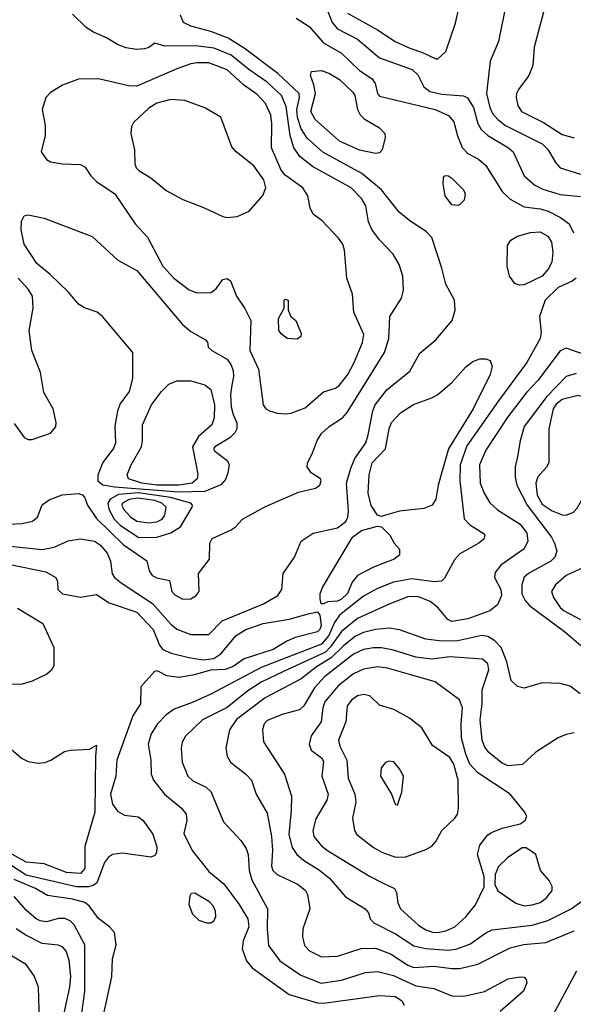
# Model space of a CAD drawing. Extents: x 1173079 to 1307053, y 522583 to 678478.
# Tile 68 of 256: x 1215692 to 1218450, y 534729 to 539632. Entities that reach past the tile are written whole.
import ezdxf

# ---------------------------------------------------------------- set-up
doc = ezdxf.new("R2010")
doc.units = 0

msp = doc.modelspace()

# ---------------------------------------------------------------- linework, layer by layer
at = {"layer": '0CON20XD'}
for points in [[(1218505, 539981.3), (1218375.2, 539874.8), (1218330.3, 539849.7), (1218215, 539801.6), (1218141.7, 539748.3), (1218114.1, 539705), (1218077, 539523), (1218035.4, 539425), (1218017.4, 539265), (1218033.9, 539195), (1218047.5, 539165), (1218073.3, 539135), (1218112.9, 539105), (1218295, 539014), (1218325.4, 538985), (1218361.1, 538921.1), (1218385.3, 538895.3), (1218485, 538862.8)], [(1217325.5, 539665), (1217475, 539582.1), (1217563.2, 539523.2), (1217635, 539490), (1217699.5, 539469.5), (1217765, 539436.7), (1217775, 539437.5), (1217815, 539473.3), (1217863.9, 539615), (1217907.2, 539815)], [(1218485, 539816.5), (1218434.2, 539775.8), (1218345, 539728.2), (1218308.6, 539695), (1218254.4, 539495), (1218248.6, 539405), (1218228, 539355), (1218176.9, 539285), (1218166.9, 539265), (1218165.6, 539245), (1218173.5, 539205), (1218192.2, 539175), (1218301, 539121), (1218395, 539060), (1218454.2, 539044.2)], [(1217205, 539727.3), (1217248.9, 539618.9), (1217275, 539586.3), (1217375.5, 539535), (1217485, 539441.8), (1217647.5, 539385), (1217675, 539357.3), (1217705, 539297.7), (1217735, 539275.3), (1217795, 539260.9), (1217903.4, 539253.4), (1217922.7, 539242.7), (1217952.6, 539195), (1217975.2, 539115.2), (1217991.8, 539085), (1218024.8, 539054.8), (1218127.3, 538995), (1218151.2, 538975), (1218205.3, 538855.3), (1218257.6, 538807.6), (1218297.8, 538787.8), (1218385, 538761.7), (1218485, 538752.4)], [(1215566, 537116), (1215705, 537123.1), (1215756.7, 537135), (1215781.2, 537155), (1215805, 537216.7), (1215839.1, 537240.9), (1215903.6, 537266.4), (1215985, 537272.9), (1216005, 537266), (1216014.5, 537254.5), (1216030.4, 537215), (1216075, 537148.2), (1216208.1, 537018.1), (1216325, 536937.5), (1216337.9, 536887.9), (1216352.5, 536865), (1216375, 536853.3), (1216439.3, 536839.3), (1216450.8, 536785), (1216465, 536767.5), (1216505, 536746.9), (1216545, 536747.8), (1216571.9, 536765), (1216585.6, 536785), (1216583.8, 536875), (1216637.5, 536945), (1216640, 537025), (1216650.7, 537049.3), (1216745, 537092), (1216765.6, 537104.4), (1216802, 537145), (1216913.9, 537206.1), (1217080.9, 537279.1), (1217165, 537299.4), (1217187.1, 537315), (1217194.2, 537335), (1217190, 537345), (1217145, 537375.8), (1217124.4, 537405), (1217125.6, 537425), (1217149.1, 537470.9), (1217173.6, 537536.3), (1217195, 537571.9), (1217234.2, 537605.8), (1217300.8, 537649.2), (1217324, 537676), (1217508.8, 537975), (1217530.4, 538045), (1217535.6, 538155), (1217593.8, 538245), (1217603.8, 538285), (1217600, 538355), (1217583, 538413), (1217552.9, 538465), (1217485, 538535.7), (1217447, 538587), (1217429.1, 538625), (1217416, 538705), (1217395, 538742.2), (1217343.3, 538795), (1217150.8, 538900.8), (1217089.3, 538949.3), (1217057.5, 538995), (1217039.7, 539055), (1217019.7, 539199.7), (1216996.2, 539255), (1216925, 539321.3), (1216833.9, 539383.9), (1216745, 539456.3), (1216660.9, 539490.9), (1216567.3, 539502.7), (1216415, 539500), (1216365, 539516.2), (1216335, 539494), (1216313.4, 539486.6), (1216274.6, 539484.6), (1216222.9, 539492.9), (1216178.7, 539508.7), (1216125, 539541.2), (1216060.3, 539570.3), (1216024.2, 539594.2), (1215955, 539659.2)], [(1215645, 537009.8), (1215805, 536993.2), (1215864, 537005), (1215933.7, 537036.3), (1215995, 537047.5), (1216064.7, 537034.7), (1216095, 537016.2), (1216127.3, 536975), (1216145.3, 536935), (1216152.9, 536872.9), (1216164.5, 536854.5), (1216197.3, 536827.3), (1216354.6, 536724.6), (1216445, 536622.8), (1216475, 536597.2), (1216545, 536569.7), (1216635, 536569.7), (1216700.6, 536639.4), (1216906.8, 536723.2), (1216977.8, 536765), (1216997.8, 536795), (1217004.2, 536875), (1217060.8, 536955), (1217094, 537035), (1217154.4, 537075), (1217275, 537101.7), (1217317.3, 537132.7), (1217327.6, 537155), (1217329.5, 537185), (1217319.5, 537325), (1217341.8, 537398.2), (1217362.5, 537447.5), (1217415.9, 537525), (1217428.8, 537565), (1217450.6, 537685), (1217463.3, 537715), (1217521.8, 537788.2), (1217635, 537881.9), (1217685, 537971.9), (1217765, 538037.5), (1217846.1, 538133.9), (1217862, 538185), (1217858.8, 538235), (1217815.5, 538315.5), (1217795.6, 538395.6), (1217745, 538548.1), (1217717.7, 538577.8), (1217635, 538630.9), (1217583.1, 538673.1), (1217494.8, 538784.8), (1217396.9, 538866.9), (1217202.8, 538972.8), (1217125, 539042.7), (1217095, 539088.5), (1217076.4, 539145), (1217073.6, 539185), (1217086.3, 539245), (1217084.3, 539265), (1216978.1, 539365), (1216809.8, 539489.8), (1216730.8, 539540.8), (1216645, 539573.4), (1216545, 539599.7), (1216508.9, 539618.9), (1216492.5, 539655)], [(1217069.2, 539639.2), (1217135, 539599.1), (1217205, 539517.5), (1217295.9, 539465.9), (1217385, 539379.3), (1217448, 539338), (1217462.5, 539315), (1217473.8, 539265), (1217485, 539252.3), (1217762.5, 539185), (1217827.8, 539155), (1217855, 539124.2), (1217873.2, 539053.2), (1217895.7, 538995.7), (1217925.2, 538965.2), (1217977.3, 538937.3), (1218015, 538906.7), (1218096.1, 538776.1), (1218135, 538737.9), (1218205, 538700.7), (1218285, 538691.1), (1218325, 538679.2), (1218386.5, 538646.5), (1218429.4, 538615), (1218451.1, 538571.1)], [(1217019.8, 537669.8), (1217045, 537673.6), (1217115, 537700), (1217205, 537779.4), (1217265, 537797.5), (1217285, 537811.5), (1217326.6, 537865), (1217358.4, 537925), (1217400.3, 538025), (1217406.6, 538065), (1217356.2, 538175), (1217350, 538265), (1217321.9, 538345), (1217310, 538485), (1217301.5, 538515), (1217280.9, 538545), (1217199.8, 538629.8), (1217153.9, 538663.9), (1217140, 538695), (1217127.1, 538755), (1217103.1, 538795), (1217015, 538858.2), (1216995, 538882.5), (1216946.7, 538995), (1216948.6, 539115), (1216943.8, 539156.2), (1216917.3, 539215), (1216875, 539260), (1216807.2, 539307.2), (1216725, 539382.2), (1216635, 539417.2), (1216575, 539417.9), (1216545, 539411.8), (1216475, 539388.1), (1216275, 539301.1), (1216235, 539303.2), (1216085, 539338.5), (1215985, 539336.4), (1215905, 539306.2), (1215845, 539269.5), (1215822.9, 539245), (1215804.3, 539184.3), (1215818.5, 539105), (1215819.5, 539055), (1215799.2, 538975), (1215825, 538936.2), (1215845, 538923.8), (1215905, 538914), (1215995, 538910.8), (1216018.3, 538898.3), (1216046.7, 538855), (1216075, 538826.7), (1216165.6, 538765.6), (1216266.7, 538615), (1216329.4, 538549.4), (1216404.6, 538405), (1216460.6, 538345), (1216537.3, 538287.3), (1216575, 538272.2), (1216645.8, 538274.2), (1216673.3, 538295), (1216705, 538338), (1216725, 538344), (1216741.7, 538331.7), (1216772.2, 538255), (1216813.3, 538193.3), (1216842.9, 538135), (1216838.5, 537985), (1216882.1, 537892.1), (1216905.6, 537715), (1216919.2, 537695), (1216936.2, 537685), (1216975, 537673.1), (1217019.8, 537669.8)], [(1217465, 538966), (1217385, 538983.1), (1217285, 539027.3), (1217164.6, 539135), (1217142.5, 539175), (1217165.6, 539265), (1217158.3, 539308.3), (1217141.4, 539355), (1217146.1, 539373.9), (1217195, 539378.8), (1217235.8, 539365), (1217285, 539333.8), (1217351.5, 539271.5), (1217362.5, 539255), (1217374.5, 539185), (1217388.6, 539158.6), (1217408.6, 539138.6), (1217485, 539094.2), (1217511.2, 539065), (1217512, 539045), (1217498, 538985), (1217485, 538968.8), (1217465, 538966)], [(1216725, 538646.9), (1216775, 538651.9), (1216835, 538679.2), (1216903.6, 538756.4), (1216918.5, 538795), (1216908.9, 538835), (1216857.9, 538905), (1216770.5, 538975), (1216749.1, 538999.1), (1216695, 539146.2), (1216615, 539193.3), (1216515, 539229.5), (1216445, 539235.4), (1216375, 539217.1), (1216335, 539192.1), (1216259.2, 539120.8), (1216249.3, 539100.7), (1216245.8, 539065), (1216263.6, 538985), (1216266.4, 538915), (1216272.7, 538895), (1216285, 538881.1), (1216345.8, 538845), (1216421.2, 538781.2), (1216505, 538737.5), (1216607.1, 538697.1), (1216705, 538651.9), (1216725, 538646.9)], [(1217875, 538707.5), (1217845, 538710), (1217812, 538755), (1217801.2, 538815), (1217803.6, 538846.4), (1217810, 538855), (1217825, 538856.7), (1217845, 538843.3), (1217903.8, 538785), (1217911.2, 538765), (1217907, 538733), (1217885, 538712.5), (1217875, 538707.5)], [(1216485, 537280), (1216164.4, 537304.4), (1216106, 537315), (1216082.7, 537332.7), (1216082.5, 537365), (1216106.2, 537425), (1216159.1, 537495), (1216171.8, 537525), (1216168, 537608), (1216180.8, 537685), (1216193.1, 537716.9), (1216238.7, 537781.3), (1216256.4, 537845), (1216256.5, 537975), (1216104.6, 538155), (1216078.6, 538175), (1216015, 538197.9), (1215985, 538215.5), (1215935, 538276.2), (1215843.7, 538363.7), (1215777.8, 538417.8), (1215714.6, 538515), (1215700, 538585), (1215701.1, 538628.9), (1215714, 538656), (1215735, 538661.2), (1215815, 538644.5), (1216052.9, 538552.9), (1216180.6, 538435), (1216275, 538382.7), (1216503.6, 538113.6), (1216545, 538080), (1216618.3, 538038.3), (1216627, 538027), (1216631.7, 538001.7), (1216650, 537985), (1216725, 537942.2), (1216744.6, 537915), (1216755.3, 537885), (1216756.6, 537855), (1216748.3, 537811.7), (1216743.1, 537765), (1216745.8, 537705), (1216755, 537665.8), (1216773.8, 537625), (1216773.6, 537595), (1216763.6, 537575), (1216739.5, 537550.5), (1216664, 537505), (1216658, 537495), (1216662.5, 537485), (1216728.1, 537435), (1216735.5, 537415), (1216728.5, 537375), (1216717.7, 537342.3), (1216694.7, 537315.3), (1216615, 537283.4), (1216485, 537280)], [(1218180.9, 538310.9), (1218159.1, 538319.1), (1218132, 538355), (1218120, 538405), (1218121.7, 538508.3), (1218138, 538535), (1218171.2, 538555), (1218237.1, 538572.9), (1218285, 538575.3), (1218323.5, 538553.5), (1218340.9, 538525), (1218348.8, 538475), (1218342.4, 538425), (1218325, 538390), (1218295, 538355.5), (1218205, 538312.3), (1218180.9, 538310.9)], [(1215665, 537620.6), (1215715, 537551.9), (1215735, 537542.2), (1215755, 537542.2), (1215845, 537572.5), (1215872, 537605), (1215873.9, 537626.1), (1215858.9, 537695), (1215812.5, 537775), (1215796.5, 537875), (1215752.9, 537985), (1215739.5, 538085), (1215758.9, 538195), (1215755.6, 538255), (1215735, 538290), (1215684.7, 538344.7)], [(1218464.4, 538345), (1218445, 538329.6), (1218375, 538298.4), (1218309.6, 538235), (1218281.8, 538155), (1218290, 538075), (1218285.2, 538044.8), (1218219.1, 537925), (1218077.5, 537735)], [(1217075, 538042), (1217024.1, 538044.1), (1216995, 538067.5), (1216983.8, 538085), (1216981.2, 538145), (1217010, 538195), (1217010, 538235), (1217015, 538240), (1217030, 538235), (1217030, 538185), (1217042.5, 538155), (1217067.5, 538135), (1217095, 538070), (1217093.3, 538055), (1217075, 538042)], [(1218565, 537943.5), (1218415, 537997.1), (1218385, 537982.5), (1218273.8, 537836.2), (1218216.6, 537775), (1218123.2, 537655), (1218015, 537488.9), (1217982.2, 537415), (1217985.3, 537325), (1218006, 537275), (1218035, 537226.7), (1218071.7, 537191.7), (1218185, 537120), (1218218.6, 537075), (1218223.3, 537035), (1218205, 536997.8), (1218089.4, 536915), (1218060.5, 536879.5), (1218057.8, 536855), (1218089.6, 536795), (1218092.9, 536765), (1218071.8, 536718.2), (1218035, 536689.1), (1217925, 536648.4), (1217845, 536635.3), (1217824.4, 536644.4), (1217775.5, 536705.5), (1217737.5, 536735), (1217675, 536759.2), (1217625, 536757.4), (1217536, 536724), (1217375, 536650.6), (1217295, 536585.7), (1217240.8, 536509.2), (1217215, 536482.9), (1217006, 536386), (1216895, 536332.8), (1216829.4, 536290.6), (1216725, 536206.7), (1216602.9, 536145), (1216518.2, 536065), (1216502.3, 536035), (1216496.2, 536005), (1216501.8, 535935), (1216530.5, 535865), (1216555, 535842.1), (1216620.5, 535810.5), (1216645, 535789.4), (1216708.3, 535638.3), (1216794.6, 535544.6), (1216821.1, 535505), (1216830, 535475), (1216835.9, 535395), (1216848.5, 535348.5), (1216926.5, 535205), (1216924.7, 535105.3), (1216931.1, 535021.1), (1216987.3, 534945), (1217093.2, 534873.2), (1217193.5, 534833.5), (1217295, 534848.6), (1217415, 534886.9), (1217475, 534892), (1217555, 534872.9), (1217665, 534820.8), (1217755, 534807.2), (1217845, 534771.8), (1217905, 534770), (1218007.8, 534792.2), (1218125, 534855.6), (1218185, 534865.8), (1218205, 534863.8), (1218215, 534852.5), (1218218.8, 534835), (1218202, 534795), (1218086.2, 534693.8)], [(1217495, 537158.6), (1217475, 537164.2), (1217442.7, 537212.7), (1217428.4, 537275), (1217433.1, 537365), (1217448.1, 537425), (1217514.8, 537495.2), (1217532.5, 537595), (1217543.8, 537626.2), (1217588.5, 537675), (1217654.3, 537715.7), (1217745, 537748.4), (1217774.5, 537765), (1217845, 537825.6), (1217915, 537904.2), (1217949.1, 537930.9), (1217985, 537943.8), (1218013.6, 537943.6), (1218035.8, 537935.8), (1218045.7, 537905), (1218035.6, 537865), (1217951.1, 537695), (1217827.7, 537495), (1217798.9, 537391.1), (1217776.5, 537313.5), (1217766, 537245), (1217746.7, 537215), (1217705, 537198), (1217584.6, 537185.4), (1217515, 537164.3), (1217495, 537158.6)], [(1218465, 537871.1), (1218413.9, 537856.1), (1218318, 537755), (1218205, 537605.7), (1218184.7, 537535.3), (1218172.5, 537457.5), (1218160, 537405), (1218160, 537355), (1218169.4, 537315), (1218220, 537215), (1218341.1, 537055), (1218356.9, 537025), (1218367.3, 536985), (1218357.5, 536955), (1218337.3, 536935), (1218226.7, 536875), (1218205, 536856.5), (1218192.9, 536817.1), (1218192.9, 536772.9), (1218209.7, 536739.7), (1218233.9, 536713.9), (1218406.2, 536585), (1218487.1, 536515)], [(1216375, 537313.9), (1216300.5, 537325), (1216233.8, 537345), (1216226.9, 537365), (1216247.7, 537415), (1216299.3, 537505), (1216304.7, 537535), (1216303.9, 537615), (1216349.2, 537715), (1216398.5, 537781.5), (1216435, 537817.3), (1216475, 537833.8), (1216545, 537834.6), (1216615, 537813.8), (1216645, 537790), (1216663.2, 537715), (1216661.2, 537648.8), (1216649.3, 537615), (1216583.3, 537556.7), (1216553.8, 537505), (1216579, 537369), (1216576.7, 537345), (1216550.9, 537325), (1216485, 537314.5), (1216375, 537313.9)], [(1218077.5, 537735), (1217919.9, 537510.1), (1217885.6, 537415), (1217885.2, 537335), (1217906.5, 537146.5), (1217935, 537116.8), (1218000.6, 537075), (1218009.4, 537065), (1218004.4, 537045), (1217979.4, 537025), (1217885, 536972.9), (1217858.2, 536941.8), (1217808.8, 536851.2), (1217793.6, 536836.4), (1217757.1, 536832.9), (1217645, 536847.5), (1217555, 536830.7), (1217475, 536799), (1217405, 536760.8), (1217285, 536667), (1217259.8, 536630.2), (1217231.7, 536565), (1217195, 536522.7), (1216895, 536405.5), (1216645, 536273.5), (1216557, 536233), (1216461.8, 536198.2), (1216420.4, 536169.6), (1216378.5, 536125), (1216347.5, 536075), (1216332.5, 536025), (1216345.6, 535945), (1216346.9, 535875), (1216359.4, 535845), (1216414.4, 535775), (1216498.1, 535705), (1216521.1, 535675), (1216524.5, 535645), (1216509.8, 535580.2), (1216550.9, 535495), (1216635, 535390.9), (1216709.4, 535329.4), (1216785, 535226.4), (1216828.8, 535155), (1216834.2, 535115), (1216804.8, 535045), (1216800.2, 535005), (1216822.2, 534945), (1216850.8, 534910.8), (1217035, 534778.2), (1217175, 534736.7), (1217206, 534734), (1217485, 534772.7), (1217565, 534767.6), (1217596.1, 534746.1), (1217607.9, 534725)], [(1218415, 537164.6), (1218450.3, 537179.7), (1218469.6, 537200.4), (1218551.8, 537348.2), (1218595.4, 537405), (1218607.9, 537435), (1218610, 537565), (1218598.8, 537615), (1218530.8, 537720.8), (1218495, 537754.6), (1218475, 537760.6), (1218395, 537740.7), (1218365, 537717.6), (1218350, 537695), (1218328, 537595), (1218327.4, 537425), (1218316.6, 537403.4), (1218274.1, 537355.9), (1218263.2, 537325), (1218270.2, 537265), (1218295, 537220.3), (1218345, 537186.6), (1218395, 537165.9), (1218415, 537164.6)], [(1216285, 537054.4), (1216375, 537054.8), (1216445, 537076.1), (1216492.6, 537107.4), (1216551.5, 537205), (1216552.3, 537215), (1216544.5, 537225), (1216443.6, 537253.6), (1216284.1, 537275.9), (1216185, 537267.3), (1216142.8, 537245), (1216132.1, 537225), (1216136.8, 537195), (1216163.2, 537145), (1216195, 537113.2), (1216285, 537054.4)], [(1216335, 537126), (1216375, 537131.7), (1216402.5, 537145), (1216416.1, 537165), (1216422.2, 537205), (1216400.9, 537225), (1216365, 537237.4), (1216279.7, 537250.3), (1216236.9, 537243), (1216205.2, 537225), (1216201.2, 537215), (1216209.4, 537195), (1216245, 537156.7), (1216275, 537135.2), (1216335, 537126)], [(1217205, 536724), (1217194, 536724), (1217188.3, 536748.3), (1217189.5, 536775), (1217200.4, 536805), (1217350.4, 537055), (1217395, 537087.8), (1217475, 537110.8), (1217495, 537106.2), (1217535.6, 537065.6), (1217558, 537025), (1217584, 536995), (1217584, 536965), (1217558, 536945), (1217454, 536906), (1217375.3, 536864.7), (1217348.4, 536831.6), (1217325.6, 536775), (1217295, 536745.9), (1217275, 536736.7), (1217227.5, 536732.5), (1217205, 536724)], [(1218665, 536980.9), (1218415, 536864.6), (1218361.5, 536818.5), (1218341.3, 536785), (1218350.7, 536755), (1218385, 536705.5), (1218405, 536688), (1218485, 536644.7)], [(1215645, 536919.8), (1215822.5, 536882.5), (1215872, 536855), (1215880, 536835), (1215882, 536795), (1215905, 536773.3), (1215995, 536755.7), (1216075, 536770), (1216138, 536728), (1216275, 536681.2), (1216357.9, 536595), (1216388.2, 536518.2), (1216405, 536496), (1216446.9, 536476.9), (1216535.4, 536455.4), (1216605.5, 536444.5), (1216659.1, 536450.9), (1216695, 536474.2), (1216771.1, 536565), (1216818.1, 536595), (1216904.7, 536624.7), (1217035, 536646.1), (1217135.9, 536675.9), (1217175, 536683.3), (1217187.5, 536667.5), (1217194, 536615), (1217187.2, 536595), (1217175, 536583.6), (1217063.7, 536556.3), (1217022.3, 536537.7), (1216955.5, 536495), (1216811.2, 536448.8), (1216755, 536411.3), (1216716.4, 536396.4), (1216645, 536392.1), (1216555, 536367.3), (1216485, 536356.4), (1216425, 536364.4), (1216386.7, 536385), (1216375, 536390), (1216363.2, 536386.8), (1216295, 536310), (1216294, 536225), (1216256.2, 536165), (1216175.4, 535945.4), (1216170.5, 535865), (1216145.2, 535775), (1216154.4, 535725), (1216180, 535690), (1216215, 535671.5), (1216282.2, 535662.2), (1216305.3, 535645.3), (1216355, 535576.2), (1216375, 535512.5), (1216374.3, 535485), (1216365, 535470), (1216345, 535461.4), (1216205, 535482.1), (1216154.6, 535475.4), (1216135, 535461.4), (1216115.5, 535435), (1216075.8, 535334.2), (1216059, 535321), (1216035, 535313.9)], [(1215681.2, 536701.2), (1215807.5, 536625), (1215863.1, 536505), (1215862.9, 536415), (1215849.3, 536390.7), (1215827.8, 536372.2), (1215755, 536338.2), (1215705, 536323.3), (1215645, 536321.5)], [(1218484.6, 536274.6), (1218433.8, 536313.8), (1218385, 536326.9), (1218295, 536329.2), (1218205, 536302.5), (1218171.4, 536311.4), (1218140.6, 536340.6), (1218119, 536435), (1218090, 536505), (1218059.6, 536539.6), (1218025, 536560.8), (1217995, 536565.3), (1217875, 536539.6), (1217795, 536537), (1217715, 536547.5), (1217583.6, 536593.7), (1217535, 536601.8), (1217465, 536596.2), (1217405, 536580.4), (1217365, 536561.6), (1217305, 536514.4), (1217244.1, 536455), (1217170.7, 536409.3), (1217095, 536349.8), (1216915, 536254.7), (1216772.3, 536147.7), (1216736.9, 536095), (1216719.4, 536005), (1216725.6, 535965), (1216743.1, 535935), (1216819.4, 535875), (1216846.7, 535845), (1216870.6, 535775), (1216925, 535680), (1216947, 535565), (1216951.9, 535495), (1216947, 535417), (1216953.5, 535395), (1216974.8, 535374.8), (1217078.9, 535325), (1217116.7, 535295), (1217126.5, 535275), (1217137.8, 535205), (1217102.5, 535105), (1217101.1, 535065), (1217111.5, 535021.5), (1217135.8, 534995), (1217195, 534964.5), (1217275, 534968.2), (1217393.2, 535006.8), (1217465, 535008.1), (1217540.1, 534980.1), (1217625, 534923.9), (1217655, 534912.2), (1217755, 534919), (1217845, 534906.5), (1217885, 534906.9), (1217975, 534929.1), (1218135, 535010.9), (1218202.7, 535027.3), (1218313.8, 535036.2), (1218455, 535095.5)], [(1218455, 536081.5), (1218415, 536073.3), (1218373.8, 536056.2), (1218262.9, 535985), (1218196.9, 535923.1), (1218125, 535916.2), (1218095, 535930.4), (1218031.3, 535981.3), (1218009.1, 536009.1), (1217995.2, 536045), (1217985.2, 536145), (1217995.7, 536225), (1217995.3, 536295), (1218030, 536395), (1218023.8, 536425), (1217998.2, 536448.2), (1217835, 536458.7), (1217745, 536447.6), (1217665, 536458.1), (1217555, 536491.9), (1217495, 536503.3), (1217454.2, 536504.2), (1217405, 536495.7), (1217355, 536472), (1217210.2, 536359.8), (1217160.2, 536305), (1217107.3, 536215), (1217086.7, 536195), (1217005, 536173.3), (1216925, 536141.5), (1216910.5, 536125), (1216901.5, 536095), (1216906.4, 536036.4), (1217011.3, 535875), (1217046.1, 535766.1), (1217045.2, 535694.8), (1217032.6, 535575), (1217050.1, 535510.1), (1217072.9, 535475), (1217106, 535446), (1217185, 535396.7), (1217235, 535357.5), (1217315, 535263.3), (1217413.3, 535205), (1217430, 535185), (1217438.8, 535155), (1217456, 535135), (1217565, 535079.4), (1217655, 535020.3), (1217715, 535007), (1217825, 534999), (1217865, 535003.4), (1217935, 535028.7), (1218014.8, 535085.2), (1218045, 535100), (1218245, 535123.4), (1218323.8, 535146.2), (1218438.5, 535205), (1218547.6, 535282.4)], [(1217775, 535086.7), (1217815, 535094.2), (1217859.5, 535115), (1217915.2, 535164.8), (1217962.2, 535225), (1218005.9, 535314.1), (1218006.2, 535365), (1217972.9, 535475), (1217985, 535521.2), (1218025, 535572), (1218042, 535585), (1218095, 535605.5), (1218185, 535626.9), (1218210.8, 535645), (1218218.1, 535665), (1218207.6, 535687.6), (1218136, 535776), (1217975, 535881.5), (1217935, 535925.5), (1217915, 535974.3), (1217893.5, 536055), (1217891.2, 536125), (1217897.8, 536205), (1217883.8, 536245), (1217762.5, 536335), (1217640.3, 536370.3), (1217525, 536403.3), (1217475, 536408.8), (1217405, 536397.4), (1217355, 536374.2), (1217278.8, 536315), (1217212.1, 536235), (1217201.7, 536205), (1217193.7, 536136.3), (1217144.8, 536065.2), (1217134.5, 536025), (1217144.6, 535994.6), (1217195, 535956.7), (1217205, 535938.8), (1217197.5, 535865), (1217228.5, 535775), (1217222.9, 535745), (1217167.6, 535652.4), (1217151.8, 535595), (1217157.7, 535565), (1217195, 535518.2), (1217225, 535495.4), (1217435, 535366.9), (1217502.8, 535332.8), (1217558.9, 535305), (1217569.5, 535285), (1217575.5, 535235), (1217588.8, 535205), (1217680.5, 535120.5), (1217715, 535099.7), (1217748.6, 535088.6), (1217775, 535086.7)], [(1217565, 535461.5), (1217615, 535463.5), (1217715, 535499.4), (1217745, 535517.1), (1217765, 535539.2), (1217795.4, 535595), (1217860.5, 535655), (1217872.5, 535675), (1217878.5, 535705), (1217876.7, 535845), (1217855, 535924.4), (1217835, 535958.5), (1217748.2, 536018.2), (1217695.3, 536105.3), (1217633.3, 536153.3), (1217556.4, 536196.3), (1217485, 536218.1), (1217435.6, 536265.6), (1217405, 536272.1), (1217375, 536264.6), (1217345, 536243.9), (1217323.3, 536215), (1217317.3, 536135), (1217280.7, 536045), (1217286.7, 536015), (1217322.5, 535945), (1217328.2, 535855), (1217361.3, 535775), (1217366.2, 535735), (1217350.6, 535655), (1217360.6, 535595), (1217371.4, 535575), (1217455, 535509.1), (1217495.9, 535485.9), (1217565, 535461.5)], [(1215170.7, 536219.3), (1215382, 536172), (1215444.1, 536114.1), (1215555, 536052.7), (1215623.4, 536023.4), (1215700.6, 535955), (1215735, 535938.2), (1215785, 535930.3), (1215817.3, 535932.7), (1215848.1, 535945), (1215915, 535987.5), (1215945, 535994.5), (1216040, 536000), (1216075, 536020), (1216069.4, 535965), (1216066.9, 535685), (1216017.5, 535515), (1216016, 535405), (1215995, 535380.8)], [(1217575, 535720), (1217596, 535785), (1217604.4, 535865), (1217585, 535902), (1217555.7, 535935.7), (1217530.7, 535939.3), (1217515, 535932.5), (1217493, 535907), (1217489.2, 535865), (1217544, 535775), (1217563.3, 535725), (1217575, 535720)], [(1215995, 535380.8), (1215924.7, 535385.3), (1215815, 535427.9), (1215725, 535436.3), (1215577.7, 535517.7)], [(1216035, 535313.9), (1215975, 535313.9), (1215725, 535372.1), (1215570.8, 535470.8)], [(1218205, 535219.6), (1218245, 535224.7), (1218285, 535236.4), (1218315, 535257.5), (1218344.5, 535295), (1218345.4, 535315), (1218330.5, 535345), (1218285.8, 535395), (1218263.3, 535475), (1218215, 535508), (1218195, 535508.8), (1218122.1, 535457.9), (1218078, 535415), (1218061.2, 535375), (1218058.8, 535325), (1218073.6, 535293.6), (1218162.9, 535232.9), (1218205, 535219.6)], [(1216072.9, 534507.1), (1216152.1, 534865), (1216155.4, 534954.6), (1216173.1, 535025), (1216165, 535086.7), (1216140, 535115), (1216085, 535155.5), (1216038.6, 535218.6), (1216016.4, 535236.4), (1215955, 535253), (1215830.2, 535270.3), (1215771.5, 535305), (1215665, 535350.8)], [(1216645, 535132.5), (1216625, 535132.9), (1216587, 535147), (1216555, 535176), (1216537.3, 535225), (1216541.1, 535268.9), (1216547.7, 535282.3), (1216565, 535284), (1216635, 535241.8), (1216655, 535220.6), (1216665.4, 535195), (1216667.8, 535165), (1216658.5, 535141.5), (1216645, 535132.5)], [(1216001.6, 534685), (1216017.3, 534792.7), (1216016, 535025), (1215963.9, 535123.9), (1215943.3, 535145), (1215916.9, 535156.9), (1215885, 535155.9), (1215825, 535140.3), (1215795, 535144.7), (1215775, 535155.3), (1215726.3, 535196.3), (1215665.2, 535265.2)], [(1215892.3, 534585), (1215942.8, 534815), (1215947.3, 534867.3), (1215939.3, 534949.3), (1215923.9, 534993.9), (1215905, 535015.4), (1215883.4, 535023.4), (1215805, 535031.8), (1215723.2, 535073.2), (1215674.5, 535104.5)], [(1215791.4, 534645), (1215785.7, 534814.3), (1215765, 534871.2), (1215725, 534927.1), (1215585, 535009.2)], [(1218466.1, 534893.9), (1218348.5, 534675), (1218350.5, 534655), (1218392.7, 534605), (1218402.7, 534575), (1218395, 534537.1), (1218364.7, 534475), (1218356.1, 534373.9), (1218336.6, 534333.4), (1218315, 534308.9), (1218285, 534290.6), (1218243.8, 534276.2), (1218241.4, 534238.6), (1218273.2, 534155), (1218315, 534097.8), (1218555, 533965.7)]]:
    msp.add_lwpolyline(points, dxfattribs=at)

doc.saveas('drawing.dxf')
